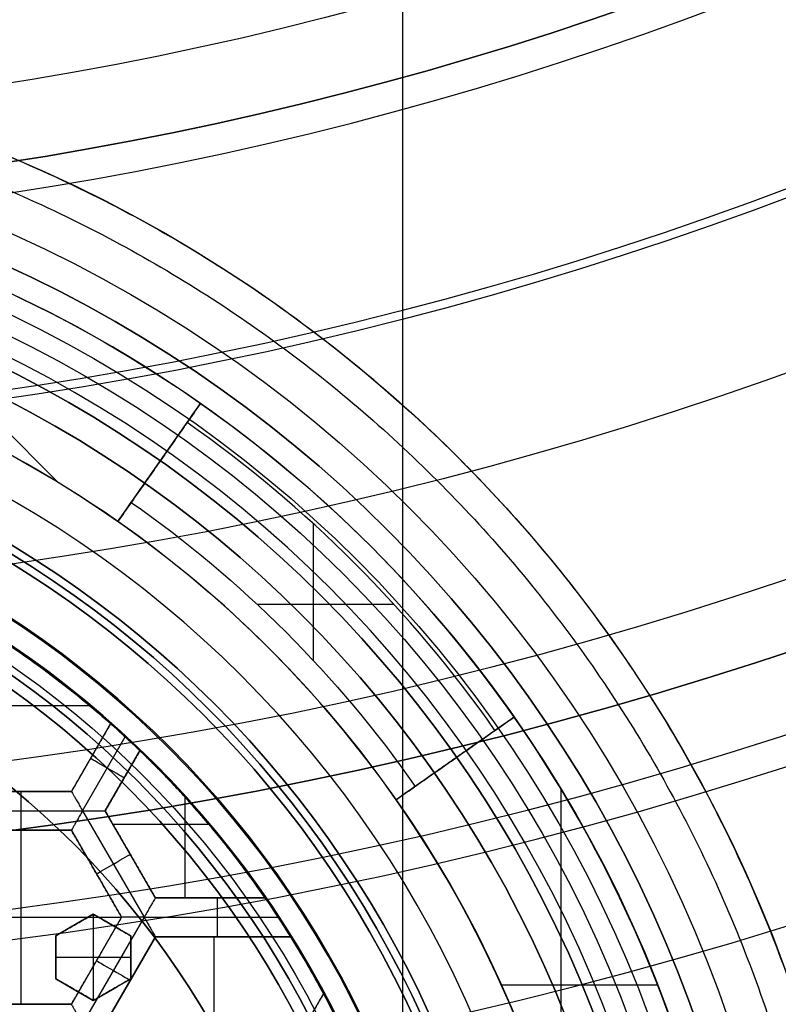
# Model space of a CAD drawing. Header units: centimetres. Extents: x -14.2 to 14.2, y -23.9 to 0.
# Tile 71 of 256: x 0.354 to 0.841, y -22.764 to -22.132. Entities that reach past the tile are written whole.
import ezdxf

# ---------------------------------------------------------------- set-up
doc = ezdxf.new("R2010")
doc.units = ezdxf.units.CM
doc.layers.add('Default', color=7, linetype='Continuous', true_color=0x000000)

# ---------------------------------------------------------------- blocks, each defined once
blk = doc.blocks.new('Block 10')
at = {"layer": 'Default', "extrusion": (0, -1, 0)}
for centre, radius in [((0, 20, 11.64412), 3.05615), ((0, 20, 11.74394), 3.15), ((0, 20, 12.75), 3.15), ((0, 20, 12.8), 3.15), ((0, 20, 12.85), 3.15), ((0, 20, 13.5), 3), ((0, 20, 16.11679), 2.50547), ((0, 20, 16.28321), 2.39453), ((0, 20, 16.45), 3.05), ((0, 20, 16.45), 2.975), ((0, 20, 16.45), 2.675), ((0, 20, 16.55), 2.675), ((0, 20, 16.55), 2.2), ((0, 20, 16.65), 3.05), ((0, 20, 16.7), 2.4), ((0, 20, 16.85), 2.25)]:
    blk.add_arc(centre, radius, 0, 180, dxfattribs=at)
at = {"layer": 'Default', "extrusion": (0, 1, 0)}
for centre, radius in [((0, 20, -11.82197), 3.15), ((0, 20, -11.9), 3.15), ((0, 20, -13.36962), 2.25), ((0, 20, -13.625), 3), ((0, 20, -13.75), 3), ((0, 20, -16.05), 2.74451), ((0, 20, -16.05), 2.63028), ((0, 20, -16.08611), 2.84213), ((0, 20, -16.3051), 3.09762), ((0, 20, -16.35), 2.26972), ((0, 20, -16.41899), 3.15), ((0, 20, -16.45), 2.725), ((0, 20, -16.5), 2.725), ((0, 20, -16.5), 2.675), ((0, 20, -16.5345), 3.15), ((0, 20, -16.55), 3.05), ((0, 20, -16.55), 2.975), ((0, 20, -16.55), 2.725), ((0, 20, -16.65), 3.15), ((0, 20, -16.65), 2.975), ((0, 20, -16.7), 2.925), ((0, 20, -16.7), 2.925), ((0, 20, -17.5), 2.25), ((0, 20, -18.15), 2.25)]:
    blk.add_arc(centre, radius, 0, 180, dxfattribs=at)

msp = doc.modelspace()

# ---------------------------------------------------------------- linework, layer by layer
at = {"layer": 'Default'}
for p, q in [((0.20649, -22.25643, -4.3575), (0.37923, -22.42916, -4.3575)), ((0.41728, -22.45407, -4.4075), (0.47033, -22.3783, -4.4075)), ((0.4438, -22.41618, -4.4575), (0.4438, -22.41618, -4.3575)), ((0.54265, -22.45539, -4.4575), (0.54265, -22.54321, -4.4575)), ((0.59461, -22.50735, -4.4575), (0.50679, -22.50735, -4.4575)), ((0.29117, -22.5723, -4.2725), (0.39914, -22.5723, -4.2725)), ((0.6717, -22.57967, -4.4075), (0.59593, -22.63272, -4.4075)), ((0.41257, -22.58385, -4.30625), (0.38745, -22.62735, -4.30625)), ((0.39467, -22.63985, -4.3525), (0.42205, -22.59242, -4.3525)), ((0.40001, -22.6056, -4.34), (0.40001, -22.6056, -4.2725)), ((0.4091, -22.63985, -4.30625), (0.4314, -22.60122, -4.30625)), ((0.63382, -22.6062, -4.4575), (0.63382, -22.6062, -4.3575)), ((0.42025, -22.62054, -4.34), (0.42025, -22.62054, -4.2725)), ((0.38745, -22.62735, -4.30625), (0.32295, -22.62735, -4.30625)), ((0.3552, -22.62735, -4.34), (0.3552, -22.62735, -4.2725)), ((0.46047, -22.69571, -4.2725), (0.46047, -22.63111, -4.2725)), ((0.70174, -22.62578, -4.3575), (0.70174, -22.85811, -4.3575)), ((0.31573, -22.63985, -4.3525), (0.39467, -22.63985, -4.3525)), ((0.39467, -22.63985, -4.3525), (0.43413, -22.70821, -4.3525)), ((0.44135, -22.69571, -4.30625), (0.4091, -22.63985, -4.30625)), ((0.41407, -22.64847, -4.2725), (0.47569, -22.64847, -4.2725)), ((0.32295, -22.65235, -4.30625), (0.38745, -22.65235, -4.30625)), ((0.3552, -22.76407, -4.2725), (0.3552, -22.65235, -4.2725)), ((0.3552, -22.65235, -4.34), (0.3552, -22.65235, -4.2725)), ((0.38745, -22.65235, -4.30625), (0.4197, -22.70821, -4.30625)), ((0.42523, -22.66778, -4.34), (0.42523, -22.66778, -4.2725)), ((0.40358, -22.68028, -4.34), (0.40358, -22.68028, -4.2725)), ((0.51184, -22.69571, -4.30625), (0.44135, -22.69571, -4.30625)), ((0.4766, -22.69571, -4.34), (0.4766, -22.69571, -4.2725)), ((0.4015, -22.70619, -3.1283), (0.3775, -22.72004, -3.1283)), ((0.4255, -22.72004, -3.13325), (0.4015, -22.70619, -3.13325)), ((0.4015, -22.70619, -3.145), (0.4015, -22.76161, -3.145)), ((0.2907, -22.70821, -4.2725), (0.4197, -22.70821, -4.2725)), ((0.4197, -22.70821, -4.30625), (0.38745, -22.76407, -4.30625)), ((0.3895, -22.71312, -3.145), (0.3895, -22.71312, -3.11654)), ((0.43413, -22.70821, -4.3525), (0.39467, -22.77657, -4.3525)), ((0.4135, -22.71312, -3.145), (0.4135, -22.71312, -3.12323)), ((0.43413, -22.70821, -4.3525), (0.52027, -22.70821, -4.3525)), ((0.3775, -22.72004, -3.12506), (0.3775, -22.74776, -3.12506)), ((0.44135, -22.72071, -4.34), (0.4091, -22.77657, -4.34)), ((0.4091, -22.77657, -4.30625), (0.44135, -22.72071, -4.30625)), ((0.4255, -22.74776, -3.13204), (0.4255, -22.72004, -3.13204)), ((0.44135, -22.72071, -4.30625), (0.52827, -22.72071, -4.30625)), ((0.47921, -22.83242, -4.2725), (0.47921, -22.72071, -4.2725)), ((0.48481, -22.72071, -4.34), (0.48481, -22.72071, -4.2725)), ((0.3775, -22.7339, -3.145), (0.3775, -22.7339, -3.10831)), ((0.3775, -22.7339, -3.145), (0.4255, -22.7339, -3.145)), ((0.40358, -22.73614, -4.34), (0.40358, -22.73614, -4.2725)), ((0.4255, -22.7339, -3.145), (0.4255, -22.7339, -3.12204)), ((0.3775, -22.74776, -3.12506), (0.4015, -22.76161, -3.12506)), ((0.4015, -22.76161, -3.12702), (0.4255, -22.74776, -3.12702)), ((0.42522, -22.74864, -4.34), (0.42522, -22.74864, -4.2725)), ((0.3895, -22.75469, -3.145), (0.3895, -22.75469, -3.10701)), ((0.4135, -22.75469, -3.145), (0.4135, -22.75469, -3.11405)), ((0.54931, -22.75715, -4.30625), (0.50585, -22.83242, -4.30625)), ((0.66352, -22.75167, -4.3575), (0.76381, -22.75167, -4.3575)), ((0.38745, -22.76407, -4.30625), (0.32295, -22.76407, -4.30625)), ((0.3552, -22.76407, -4.34), (0.3552, -22.76407, -4.2725))]:
    msp.add_line(p, q, dxfattribs=at)
at = {"layer": 'Default', "extrusion": (1, 0, 0)}
for centre, radius, start, end in [((-20.05, -3, 0.6), 3, 90, 180), ((-22.63985, -4.34, 0.3552), 0.0125, 180, 0), ((-22.70821, -4.34, 0.4812), 0.0125, 180, 0)]:
    msp.add_arc(centre, radius, start, end, dxfattribs=at)
at = {"layer": 'Default', "extrusion": (0, 0, -1)}
for centre, radius, start, end in [((0, -23.05, 3), 0.9, 90, 270), ((0, -23.05, 3.79), 0.9, 90, 270), ((0, -23.05, 4.6), 0.855, 90, 270), ((0, -23.05, 4.28676), 0.835, 90, 270), ((0, -23.05, 4.3375), 0.82, 0, 180), ((0, -23.05, 4.295), 0.8075, 90, 270), ((0, -23.05, 4.3125), 0.795, 0, 180), ((0, -23.05, 4.17865), 0.775, 90, 180), ((0, -23.05, 4.2025), 0.7575, 0, 180), ((0, -23.05, 4.245), 0.7575, 90, 270), ((0, -23.05, 4.2725), 0.7275, 0, 180), ((0, -23.05, 3.125), 0.6775, 0, 180), ((0, -23.05, 3.135), 0.6775, 0, 180), ((0, -23.05, 3.1075), 0.6725, 0, 180), ((0, -23.05, 3.145), 0.6725, 0, 180), ((0, -23.05, 4.2725), 0.6675, 0, 180), ((0, -23.05, 3.12652), 0.6125, 0, 180), ((0, -23.05, 4.4575), 0.7425, 125, 145), ((0, -23.05, 3.1125), 0.6075, 0, 180), ((0, -23.05, 3.145), 0.6075, 0, 180), ((0, -23.05, 3.05), 0.6, 90, 270), ((0, -23.05, 3.1209), 0.55, 0, 180), ((0, -23.05, 4.2725), 0.6225, 121.15053, 131.51034), ((0, -23.05, 4.2725), 0.6225, 133.86905, 145.30942), ((0, -23.05, 4.2725), 0.6225, 148.06316, 151.9367)]:
    msp.add_arc(centre, radius, start, end, dxfattribs=at)
at = {"layer": 'Default'}
for centre, radius, start, end in [((0, -23.05, -4.58), 0.835, 270, 90), ((0, -23.05, -4.43338), 0.835, 270, 90), ((0, -23.05, -4.3575), 0.82, 55, 80), ((0, -23.05, -4.3125), 0.7825, 0, 180), ((0, -23.05, -4.207), 0.775, 270, 90), ((0, -23.05, -4.19283), 0.775, 270, 90), ((0, -23.05, -4.2875), 0.7575, 0, 180), ((0, -23.05, -4.245), 0.7575, 0, 180), ((0, -23.05, -4.3575), 0.7275, 55, 80), ((0, -23.05, -3.1), 0.7025, 0, 180), ((0, -23.05, -3.145), 0.6775, 0, 180), ((0, -23.05, -3.12625), 0.6725, 0, 180), ((0, -23.05, -4.4425), 0.82, 35, 55), ((0, -23.05, -4.39), 0.82, 35, 55), ((0, -23.05, -4.3675), 0.6675, 0, 180), ((0, -23.05, -4.32), 0.6675, 0, 180), ((0, -23.05, -4.4575), 0.805, 35, 55), ((0, -23.05, -4.4575), 0.805, 35, 55), ((0, -23.05, -4.3975), 0.6375, 0, 180), ((0, -23.05, -3.1075), 0.63677, 0, 180), ((0, -23.05, -3.145), 0.62317, 0, 180), ((0, -23.05, -4.37848), 0.6075, 0, 180), ((0, -23.05, -4.3975), 0.6075, 0, 180), ((0, -23.05, -4.38799), 0.6075, 0, 180), ((0, -23.05, -3.12875), 0.6075, 0, 180), ((0, -23.05, -3), 0.6, 270, 90), ((0, -23.05, -3.1), 0.6, 270, 90), ((0, -23.05, -4.4425), 0.7275, 35, 55), ((0, -23.05, -4.3575), 0.7275, 35, 55), ((0, -23.05, -3.1125), 0.55, 0, 180), ((0, -23.05, -3.12929), 0.55, 0, 180), ((0, -23.05, -4.3525), 0.6225, 47.31304, 60.00006), ((0, -23.05, -4.3575), 0.82, 10, 35), ((0, -23.05, -4.3525), 0.6225, 33.30284, 47.31304), ((0, -23.05, -4.3575), 0.7275, 10, 35), ((0, -23.05, -4.3525), 0.6225, 26.6973, 33.30284)]:
    msp.add_arc(centre, radius, start, end, dxfattribs=at)
at = {"layer": 'Default', "extrusion": (0.819152, -0.573576, 2.1478e-10)}
msp.add_arc((-18.07645, -4.4425, 13.22094), 0.015, 270, 360, dxfattribs=at)
at = {"layer": 'Default', "extrusion": (0.819152, -0.573576, 1.67767e-10)}
msp.add_arc((-18.13895, -4.4425, 13.22094), 0.015, 180, 270, dxfattribs=at)
at = {"layer": 'Default', "extrusion": (-0.573576, 0.819152, -2.56094e-10)}
msp.add_arc((12.41594, -4.4425, -18.88145), 0.015, 180, 270, dxfattribs=at)
at = {"layer": 'Default', "extrusion": (0.5, 0.866025, 0)}
msp.add_arc((-11.66172, -4.34, -19.37772), 0.0125, 180, 0, dxfattribs=at)
at = {"layer": 'Default', "extrusion": (-0.573576, 0.819152, -2.89847e-10)}
msp.add_arc((12.47844, -4.4425, -18.88145), 0.015, 270, 0, dxfattribs=at)
at = {"layer": 'Default', "extrusion": (0.5, -0.866025, 0)}
msp.add_arc((-10.97813, -4.34, 19.84348), 0.0125, 180, 0, dxfattribs=at)
at = {"layer": 'Default', "extrusion": (-0.5, -0.866025, -8.88178e-15)}
msp.add_arc((11.73007, -4.34, 19.48828), 0.0125, 180, 0, dxfattribs=at)
at = {"layer": 'Default'}
for points, degree in [([(0, -22.15, -4.58), (0.02354, -22.15, -4.58), (0.07064, -22.15184, -4.57997), (0.14099, -22.16018, -4.57998), (0.21022, -22.17395, -4.57998), (0.27839, -22.19316, -4.57998), (0.34478, -22.21766, -4.57998), (0.40892, -22.24722, -4.57998), (0.47076, -22.28185, -4.57998), (0.5295, -22.32111, -4.57998), (0.58506, -22.36489, -4.57998), (0.63709, -22.41299, -4.57998), (0.68501, -22.46483, -4.57998), (0.72886, -22.52044, -4.57998), (0.76818, -22.5793, -4.57998), (0.80269, -22.64091, -4.57998), (0.83237, -22.70527, -4.57998), (0.85682, -22.77158, -4.57998), (0.87602, -22.83963, -4.57998), (0.88984, -22.90913, -4.57998), (0.89814, -22.97925, -4.57998), (0.90093, -23.05, -4.57998), (0.89814, -23.12075, -4.57998), (0.88985, -23.19086, -4.57998), (0.87602, -23.26037, -4.57998), (0.85682, -23.32842, -4.57998), (0.83237, -23.39473, -4.57998), (0.80269, -23.45909, -4.57998), (0.76819, -23.52069, -4.57998), (0.72886, -23.57956, -4.57998), (0.68501, -23.63517, -4.57998), (0.63709, -23.68701, -4.57998), (0.58506, -23.73511, -4.57998), (0.52951, -23.77889, -4.57998), (0.47076, -23.81815, -4.57998), (0.40892, -23.85278, -4.57998), (0.34478, -23.88234, -4.57998), (0.27839, -23.90684, -4.57998), (0.21023, -23.92605, -4.57998), (0.14099, -23.93982, -4.57998), (0.07064, -23.94816, -4.57997), (0.02354, -23.95, -4.58), (0, -23.95, -4.58)], 3), ([(0, -22.17001, -4.59999), (0.02307, -22.17001, -4.59999), (0.06904, -22.17183, -4.6), (0.13786, -22.17997, -4.6), (0.20555, -22.19343, -4.6), (0.2722, -22.21222, -4.6), (0.33711, -22.23617, -4.6), (0.39982, -22.26508, -4.6), (0.46029, -22.29894, -4.6), (0.51773, -22.33732, -4.6), (0.57205, -22.38013, -4.6), (0.62292, -22.42716, -4.6), (0.66977, -22.47785, -4.6), (0.71265, -22.53222, -4.6), (0.7511, -22.58977, -4.6), (0.78484, -22.65001, -4.6), (0.81385, -22.71294, -4.6), (0.83776, -22.77777, -4.6), (0.85654, -22.84431, -4.6), (0.87005, -22.91227, -4.6), (0.87816, -22.98082, -4.6), (0.88089, -23.05, -4.6), (0.87816, -23.11918, -4.6), (0.87005, -23.18773, -4.6), (0.85654, -23.25569, -4.6), (0.83776, -23.32222, -4.6), (0.81385, -23.38706, -4.6), (0.78484, -23.44999, -4.6), (0.7511, -23.51022, -4.6), (0.71265, -23.56778, -4.6), (0.66978, -23.62215, -4.6), (0.62292, -23.67284, -4.6), (0.57205, -23.71987, -4.6), (0.51773, -23.76268, -4.6), (0.46029, -23.80106, -4.6), (0.39983, -23.83492, -4.6), (0.33711, -23.86382, -4.6), (0.2722, -23.88778, -4.6), (0.20555, -23.90657, -4.6), (0.13786, -23.92003, -4.6), (0.06904, -23.92817, -4.6), (0.02307, -23.92999, -4.59999), (0, -23.92999, -4.59999)], 3), ([(0.47033, -22.3783, -4.3575), (0.4438, -22.41618, -4.3575), (0.41728, -22.45407, -4.3575)], 2), ([(0.47033, -22.3783, -4.4425), (0.47033, -22.3783, -4.4), (0.47033, -22.3783, -4.3575)], 2), ([(0.42588, -22.44178, -4.4575), (0.4438, -22.41618, -4.4575), (0.46173, -22.39058, -4.4575)], 2), ([(0.41728, -22.45407, -4.4425), (0.41728, -22.45407, -4.4), (0.41728, -22.45407, -4.3575)], 2), ([(0.36891, -22.54859, -4.3525), (0.36891, -22.54859, -4.3125), (0.36891, -22.54859, -4.2725)], 2), ([(0.59593, -22.63272, -4.3575), (0.63382, -22.6062, -4.3575), (0.6717, -22.57967, -4.3575)], 2), ([(0.6717, -22.57967, -4.3575), (0.6717, -22.57967, -4.4), (0.6717, -22.57967, -4.4425)], 2), ([(0.41257, -22.58385, -4.2725), (0.40001, -22.6056, -4.2725), (0.38745, -22.62735, -4.2725)], 2), ([(0.41257, -22.58385, -4.34), (0.40001, -22.6056, -4.34), (0.38745, -22.62735, -4.34)], 2), ([(0.41257, -22.58385, -4.2725), (0.41257, -22.58385, -4.30625), (0.41257, -22.58385, -4.34)], 2), ([(0.42205, -22.59242, -4.3525), (0.42278, -22.59309, -4.3525), (0.42419, -22.5944, -4.35228), (0.42621, -22.59629, -4.35132), (0.428, -22.59798, -4.34979), (0.42948, -22.59939, -4.34777), (0.43058, -22.60043, -4.34539), (0.43125, -22.60108, -4.34275), (0.4314, -22.60122, -4.34094), (0.4314, -22.60122, -4.34)], 3), ([(0.65942, -22.58827, -4.4575), (0.63382, -22.6062, -4.4575), (0.60822, -22.62412, -4.4575)], 2), ([(0.4314, -22.60122, -4.34), (0.42025, -22.62054, -4.34), (0.4091, -22.63985, -4.34)], 2), ([(0.4091, -22.63985, -4.2725), (0.42025, -22.62054, -4.2725), (0.4314, -22.60122, -4.2725)], 2), ([(0.4314, -22.60122, -4.34), (0.4314, -22.60122, -4.30625), (0.4314, -22.60122, -4.2725)], 2), ([(0.38745, -22.62735, -4.2725), (0.3552, -22.62735, -4.2725), (0.32295, -22.62735, -4.2725)], 2), ([(0.32295, -22.62735, -4.34), (0.3552, -22.62735, -4.34), (0.38745, -22.62735, -4.34)], 2), ([(0.38745, -22.62735, -4.34), (0.38745, -22.62735, -4.30625), (0.38745, -22.62735, -4.2725)], 2), ([(0.38745, -22.62735, -4.34), (0.38745, -22.62735, -4.34086), (0.38755, -22.62753, -4.34258), (0.38802, -22.62833, -4.34509), (0.3888, -22.62968, -4.34744), (0.38989, -22.63158, -4.34952), (0.39129, -22.63399, -4.35117), (0.39291, -22.63681, -4.35225), (0.39407, -22.63882, -4.3525), (0.39467, -22.63985, -4.3525)], 3), ([(0.59593, -22.63272, -4.3575), (0.59593, -22.63272, -4.4), (0.59593, -22.63272, -4.4425)], 2), ([(0.39467, -22.63985, -4.3525), (0.39407, -22.64088, -4.3525), (0.39291, -22.6429, -4.35225), (0.39128, -22.64571, -4.35117), (0.38989, -22.64812, -4.34952), (0.38879, -22.65002, -4.34744), (0.38802, -22.65137, -4.34509), (0.38755, -22.65217, -4.34258), (0.38745, -22.65235, -4.34086), (0.38745, -22.65235, -4.34)], 3), ([(0.39467, -22.63985, -4.3525), (0.39585, -22.63985, -4.3525), (0.39818, -22.63985, -4.35225), (0.40143, -22.63985, -4.35117), (0.40422, -22.63985, -4.34952), (0.40641, -22.63985, -4.34744), (0.40797, -22.63985, -4.34509), (0.40889, -22.63985, -4.34258), (0.4091, -22.63985, -4.34086), (0.4091, -22.63985, -4.34)], 3), ([(0.4091, -22.63985, -4.2725), (0.4091, -22.63985, -4.30625), (0.4091, -22.63985, -4.34)], 2), ([(0.44135, -22.69571, -4.2725), (0.42522, -22.66778, -4.2725), (0.4091, -22.63985, -4.2725)], 2), ([(0.4091, -22.63985, -4.34), (0.42522, -22.66778, -4.34), (0.44135, -22.69571, -4.34)], 2), ([(0.47471, -22.64731, -4.3525), (0.47471, -22.64731, -4.3125), (0.47471, -22.64731, -4.2725)], 2), ([(0.38745, -22.65235, -4.34), (0.3552, -22.65235, -4.34), (0.32295, -22.65235, -4.34)], 2), ([(0.32295, -22.65235, -4.2725), (0.3552, -22.65235, -4.2725), (0.38745, -22.65235, -4.2725)], 2), ([(0.4197, -22.70821, -4.34), (0.40358, -22.68028, -4.34), (0.38745, -22.65235, -4.34)], 2), ([(0.38745, -22.65235, -4.34), (0.38745, -22.65235, -4.30625), (0.38745, -22.65235, -4.2725)], 2), ([(0.38745, -22.65235, -4.2725), (0.40358, -22.68028, -4.2725), (0.4197, -22.70821, -4.2725)], 2), ([(0.44135, -22.69571, -4.34), (0.44135, -22.69571, -4.34086), (0.44125, -22.69589, -4.34258), (0.44078, -22.69669, -4.34509), (0.44001, -22.69804, -4.34744), (0.43891, -22.69994, -4.34952), (0.43751, -22.70235, -4.35117), (0.43589, -22.70517, -4.35225), (0.43473, -22.70718, -4.3525), (0.43413, -22.70821, -4.3525)], 3), ([(0.44135, -22.69571, -4.2725), (0.4766, -22.69571, -4.2725), (0.51184, -22.69571, -4.2725)], 2), ([(0.51184, -22.69571, -4.34), (0.4766, -22.69571, -4.34), (0.44135, -22.69571, -4.34)], 2), ([(0.44135, -22.69571, -4.34), (0.44135, -22.69571, -4.30625), (0.44135, -22.69571, -4.2725)], 2), ([(0.51184, -22.69571, -4.2725), (0.51184, -22.69571, -4.30625), (0.51184, -22.69571, -4.34)], 2), ([(0.3775, -22.72004, -3.11159), (0.38011, -22.71854, -3.11267), (0.38537, -22.7155, -3.11484), (0.39337, -22.71088, -3.11814), (0.39878, -22.70776, -3.12037), (0.4015, -22.70619, -3.1215)], 3), ([(0.4015, -22.70619, -3.145), (0.3895, -22.71312, -3.145), (0.3775, -22.72004, -3.145)], 2), ([(0.4015, -22.70619, -3.145), (0.4015, -22.70619, -3.13325), (0.4015, -22.70619, -3.1215)], 2), ([(0.4015, -22.70619, -3.1215), (0.40416, -22.70773, -3.12187), (0.40949, -22.7108, -3.12263), (0.41749, -22.71542, -3.12383), (0.42283, -22.7185, -3.12466), (0.4255, -22.72004, -3.12508)], 3), ([(0.4255, -22.72004, -3.145), (0.4135, -22.71312, -3.145), (0.4015, -22.70619, -3.145)], 2), ([(0.38745, -22.76407, -4.2725), (0.40358, -22.73614, -4.2725), (0.4197, -22.70821, -4.2725)], 2), ([(0.38745, -22.76407, -4.34), (0.40358, -22.73614, -4.34), (0.4197, -22.70821, -4.34)], 2), ([(0.43413, -22.70821, -4.3525), (0.43295, -22.70821, -4.3525), (0.43061, -22.70821, -4.35225), (0.42737, -22.70821, -4.35117), (0.42458, -22.70821, -4.34952), (0.42239, -22.70821, -4.34744), (0.42083, -22.70821, -4.34509), (0.41991, -22.70821, -4.34258), (0.4197, -22.70821, -4.34086), (0.4197, -22.70821, -4.34)], 3), ([(0.4197, -22.70821, -4.2725), (0.4197, -22.70821, -4.30625), (0.4197, -22.70821, -4.34)], 2), ([(0.43413, -22.70821, -4.3525), (0.43473, -22.70923, -4.3525), (0.43589, -22.71126, -4.35225), (0.43751, -22.71407, -4.35117), (0.43891, -22.71648, -4.34952), (0.44, -22.71838, -4.34744), (0.44078, -22.71973, -4.34509), (0.44124, -22.72053, -4.34258), (0.44135, -22.72071, -4.34086), (0.44135, -22.72071, -4.34)], 3), ([(0.52027, -22.70821, -4.3525), (0.52097, -22.70927, -4.3525), (0.5223, -22.71131, -4.35224), (0.52413, -22.71415, -4.35113), (0.52566, -22.71655, -4.34946), (0.52685, -22.71843, -4.34737), (0.52768, -22.71975, -4.34504), (0.52817, -22.72053, -4.34255), (0.52827, -22.72071, -4.34086), (0.52827, -22.72071, -4.34)], 3), ([(0.3775, -22.72004, -3.145), (0.3775, -22.72004, -3.1283), (0.3775, -22.72004, -3.11159)], 2), ([(0.3775, -22.74776, -3.10512), (0.3775, -22.74473, -3.10581), (0.3775, -22.73865, -3.1072), (0.3775, -22.72942, -3.10936), (0.3775, -22.72318, -3.11084), (0.3775, -22.72004, -3.11159)], 3), ([(0.3775, -22.72004, -3.145), (0.3775, -22.7339, -3.145), (0.3775, -22.74776, -3.145)], 2), ([(0.44135, -22.72071, -4.2725), (0.42522, -22.74864, -4.2725), (0.4091, -22.77657, -4.2725)], 2), ([(0.44135, -22.72071, -4.34), (0.42522, -22.74864, -4.34), (0.4091, -22.77657, -4.34)], 2), ([(0.4255, -22.72004, -3.12508), (0.4255, -22.72004, -3.13504), (0.4255, -22.72004, -3.145)], 2), ([(0.4255, -22.72004, -3.12508), (0.4255, -22.72317, -3.12439), (0.4255, -22.72938, -3.12301), (0.4255, -22.73862, -3.12101), (0.4255, -22.74472, -3.11971), (0.4255, -22.74776, -3.11907)], 3), ([(0.4255, -22.74776, -3.145), (0.4255, -22.7339, -3.145), (0.4255, -22.72004, -3.145)], 2), ([(0.44135, -22.72071, -4.2725), (0.48481, -22.72071, -4.2725), (0.52827, -22.72071, -4.2725)], 2), ([(0.52827, -22.72071, -4.34), (0.48481, -22.72071, -4.34), (0.44135, -22.72071, -4.34)], 2), ([(0.44135, -22.72071, -4.34), (0.44135, -22.72071, -4.30625), (0.44135, -22.72071, -4.2725)], 2), ([(0.52827, -22.72071, -4.34), (0.52827, -22.72071, -4.30625), (0.52827, -22.72071, -4.2725)], 2), ([(0.5391, -22.73875, -4.3525), (0.5391, -22.73875, -4.3125), (0.5391, -22.73875, -4.2725)], 2), ([(0.3775, -22.74776, -3.145), (0.3775, -22.74776, -3.12506), (0.3775, -22.74776, -3.10512)], 2), ([(0.4015, -22.76161, -3.10903), (0.39883, -22.76007, -3.10857), (0.39348, -22.75698, -3.10766), (0.38548, -22.75237, -3.10636), (0.38016, -22.74929, -3.10553), (0.3775, -22.74776, -3.10512)], 3), ([(0.3775, -22.74776, -3.145), (0.3895, -22.75469, -3.145), (0.4015, -22.76161, -3.145)], 2), ([(0.4255, -22.74776, -3.11907), (0.4228, -22.74932, -3.11794), (0.41742, -22.75242, -3.11569), (0.40942, -22.75704, -3.11234), (0.40413, -22.76009, -3.11013), (0.4015, -22.76161, -3.10903)], 3), ([(0.4015, -22.76161, -3.145), (0.4135, -22.75469, -3.145), (0.4255, -22.74776, -3.145)], 2), ([(0.4255, -22.74776, -3.145), (0.4255, -22.74776, -3.13204), (0.4255, -22.74776, -3.11907)], 2), ([(0.54931, -22.75715, -4.2725), (0.52758, -22.79479, -4.2725), (0.50585, -22.83242, -4.2725)], 2), ([(0.54931, -22.75715, -4.34), (0.52758, -22.79479, -4.34), (0.50585, -22.83243, -4.34)], 2), ([(0.54931, -22.75715, -4.2725), (0.54931, -22.75715, -4.30625), (0.54931, -22.75715, -4.34)], 2), ([(0.38745, -22.76407, -4.2725), (0.3552, -22.76407, -4.2725), (0.32295, -22.76407, -4.2725)], 2), ([(0.32295, -22.76407, -4.34), (0.3552, -22.76407, -4.34), (0.38745, -22.76407, -4.34)], 2), ([(0.38745, -22.76407, -4.34), (0.38745, -22.76407, -4.34086), (0.38755, -22.76425, -4.34258), (0.38801, -22.76505, -4.34509), (0.38879, -22.7664, -4.34744), (0.38989, -22.7683, -4.34952), (0.39128, -22.77071, -4.35118), (0.39291, -22.77352, -4.35225), (0.39407, -22.77554, -4.3525), (0.39467, -22.77657, -4.3525)], 3), ([(0.38745, -22.76407, -4.34), (0.38745, -22.76407, -4.30625), (0.38745, -22.76407, -4.2725)], 2), ([(0.4015, -22.76161, -3.145), (0.4015, -22.76161, -3.12702), (0.4015, -22.76161, -3.10903)], 2)]:
    msp.add_open_spline(points, degree=degree, dxfattribs=at)
for points, weights in [([(0.41257, -22.58385, -4.3125), (0.37031, -22.54645, -4.3125), (0.32201, -22.51726, -4.3125)], [0.997796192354, 0.993731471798, 0.997816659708]), ([(0.51184, -22.69571, -4.3125), (0.47635, -22.64444, -4.3125), (0.4314, -22.60122, -4.3125)], [0.997481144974, 0.992603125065, 0.997659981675]), ([(0.54931, -22.75715, -4.3125), (0.53941, -22.73857, -4.3125), (0.52827, -22.72071, -4.3125)], [0.998334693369, 0.997764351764, 0.998334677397])]:
    msp.add_rational_spline(points, weights, degree=2, dxfattribs=at)
for points, knots in [([(0.41257, -22.58385, -4.34), (0.41257, -22.58385, -4.34094), (0.41273, -22.58399, -4.34277), (0.41342, -22.58461, -4.34542), (0.41455, -22.58561, -4.3478), (0.41606, -22.58696, -4.34981), (0.41787, -22.5886, -4.35133), (0.41991, -22.59045, -4.35228), (0.42132, -22.59175, -4.3525), (0.42205, -22.59242, -4.3525)], [-0.1997053, -0.1997053, -0.1997053, -0.1997053, -0.1711755, -0.1426457, -0.1141159, -0.085586, -0.0570562, -0.0285264, 0, 0, 0, 0]), ([(0.51184, -22.69571, -4.34), (0.51184, -22.69571, -4.34084), (0.51196, -22.69588, -4.3425), (0.51248, -22.69663, -4.34495), (0.51338, -22.69793, -4.34729), (0.51465, -22.6998, -4.3494), (0.51629, -22.70222, -4.35111), (0.51822, -22.70509, -4.35223), (0.51957, -22.70714, -4.3525), (0.52027, -22.70821, -4.3525)], [-0.2180995, -0.2180995, -0.2180995, -0.2180995, -0.186942, -0.1557845, -0.1246269, -0.0934694, -0.0623119, -0.0311544, 0, 0, 0, 0]), ([(0.54931, -22.75715, -4.34), (0.54931, -22.75715, -4.34086), (0.54941, -22.75733, -4.34255), (0.54984, -22.75815, -4.34503), (0.55058, -22.75953, -4.34737), (0.55161, -22.76149, -4.34945), (0.55292, -22.76402, -4.35113), (0.55447, -22.76702, -4.35224), (0.55556, -22.76919, -4.3525), (0.55614, -22.77033, -4.3525)], [-0.2164068, -0.2164068, -0.2164068, -0.2164068, -0.1854911, -0.1545753, -0.1236596, -0.0927439, -0.0618282, -0.0309124, 0, 0, 0, 0])]:
    msp.add_open_spline(points, degree=3, knots=knots, dxfattribs=at)

# ---------------------------------------------------------------- block references
at = {"layer": 'Default', "extrusion": (0, -1, 0)}
msp.add_blockref('Block 10', (0, 0), dxfattribs=at)

doc.saveas('drawing.dxf')
